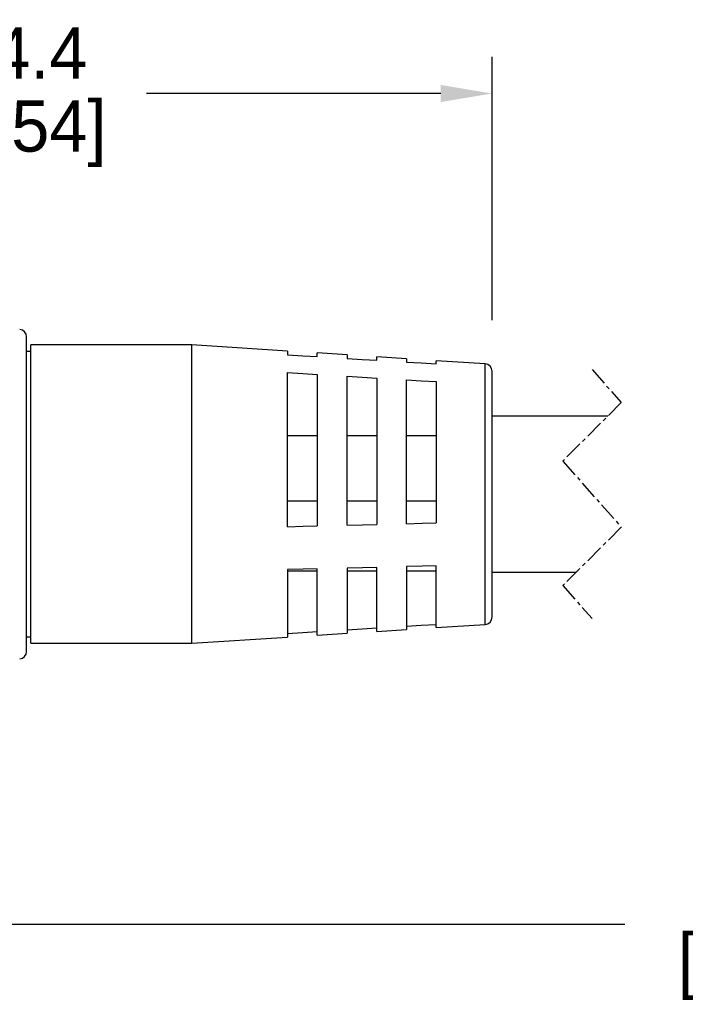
# Model space of a CAD drawing. Header units: inches. Extents: x 0 to 433, y 0 to 279.
# Tile 7 of 19: x 160 to 206, y 116 to 183. Entities that reach past the tile are written whole.
import ezdxf

# ---------------------------------------------------------------- set-up
doc = ezdxf.new("R2010")
doc.units = ezdxf.units.IN
doc.header["$LTSCALE"] = 10
doc.header["$MEASUREMENT"] = 0
doc.linetypes.add('CENTER', pattern=[0.4, 0.25, -0.05, 0.05, -0.05])
doc.layers.add('CENTER', color=40, linetype='CENTER')
doc.layers.add('DIMENSIONS', color=140, linetype='Continuous')
doc.dimstyles.get("Standard").update_dxf_attribs({"dimtxt": 3.5, "dimasz": 3.5, "dimexe": 2.5, "dimexo": 3.5, "dimgap": 1, "dimtad": 0, "dimtih": 1, "dimtoh": 1, "dimdec": 1, "dimzin": 0, "dimdsep": 46, "dimtxsty": 'Standard', "dimcen": 0, "dimadec": 0, "dimazin": 0, "dimtfac": 1, "dimtdec": 1, "dimtofl": 0, "dimtmove": 0, "dimatfit": 3, "dimfxl": 1, "dimtolj": 1, "dimtzin": 0, "dimarcsym": 0})

# ---------------------------------------------------------------- blocks, each defined once
blk = doc.blocks.new('*D22')
at = {"layer": 'DEFPOINTS', "color": 0, "transparency": 16777216}
for p in [(192.399, 178.029), (128.007, 159.586), (192.399, 159.044)]:
    blk.add_point(p, dxfattribs=at)
at = {"layer": 'DIMENSIONS', "color": 0, "lineweight": -2, "transparency": 16777216}
for p, q in [((128.007, 163.086), (128.007, 180.529)), ((192.399, 162.544), (192.399, 180.529)), ((131.507, 178.029), (151.619, 178.029)), ((188.899, 178.029), (168.786, 178.029))]:
    blk.add_line(p, q, dxfattribs=at)
at = {"layer": 'DIMENSIONS', "color": 0, "transparency": 16777216}
for points in [[(131.507, 178.613), (131.507, 177.446), (128.007, 178.029)], [(188.899, 178.613), (188.899, 177.446), (192.399, 178.029)]]:
    blk.add_solid(points, dxfattribs=at)
at = {"layer": 'DIMENSIONS', "color": 0, "transparency": 16777216, "char_height": 3.5, "attachment_point": 5}
for s, insert in [('\\A1;64.4', (160.203, 180.779)), ('\\A1;[2.54]', (160.203, 175.279))]:
    blk.add_mtext(s, dxfattribs=dict(at, insert=insert))
blk = doc.blocks.new('*D25')
at = {"layer": 'DEFPOINTS', "color": 0, "transparency": 16777216}
for p in [(299.085, 143.534), (128.007, 141.705), (299.085, 121.248)]:
    blk.add_point(p, dxfattribs=at)
at = {"layer": 'DIMENSIONS', "color": 0, "lineweight": -2, "transparency": 16777216}
for p, q in [((299.085, 140.034), (299.085, 118.748)), ((128.007, 138.205), (128.007, 118.748)), ((131.507, 121.248), (201.463, 121.248)), ((295.585, 121.248), (225.629, 121.248))]:
    blk.add_line(p, q, dxfattribs=at)
at = {"layer": 'DIMENSIONS', "color": 0, "transparency": 16777216}
for points in [[(131.507, 121.831), (131.507, 120.665), (128.007, 121.248)], [(295.585, 121.831), (295.585, 120.665), (299.085, 121.248)]]:
    blk.add_solid(points, dxfattribs=at)
at = {"layer": 'DIMENSIONS', "color": 0, "transparency": 16777216, "insert": (213.546, 121.248), "char_height": 3.5, "attachment_point": 5}
blk.add_mtext('\\A1;6000\\P[236.22]', dxfattribs=at)

msp = doc.modelspace()

# ---------------------------------------------------------------- linework, layer by layer
for p, q in [((160.601, 139.894), (160.601, 161.397)), ((160.899, 160.396), (160.601, 160.396)), ((171.899, 160.846), (160.899, 160.846)), ((160.899, 140.446), (160.899, 160.846)), ((178.429, 160.424), (171.899, 160.846)), ((171.899, 140.446), (171.899, 160.846)), ((178.429, 160.424), (178.429, 160.166)), ((182.493, 160.161), (180.461, 160.292)), ((180.461, 160.043), (180.461, 160.292)), ((182.493, 160.161), (182.493, 159.92)), ((186.557, 159.898), (184.525, 160.03)), ((184.525, 159.797), (184.525, 160.03)), ((186.557, 159.898), (186.557, 159.674)), ((191.924, 159.551), (188.589, 159.767)), ((188.589, 159.551), (188.589, 159.767)), ((191.924, 141.74), (191.924, 159.551)), ((178.429, 148.417), (178.429, 158.95)), ((192.399, 142.247), (192.399, 159.044)), ((180.461, 158.827), (180.461, 148.468)), ((182.493, 148.519), (182.493, 158.704)), ((184.525, 158.581), (184.525, 148.57)), ((186.557, 148.621), (186.557, 158.458)), ((188.589, 158.335), (188.589, 148.672)), ((200.312, 155.98), (192.399, 155.98)), ((178.429, 154.66), (180.461, 154.66)), ((182.493, 154.66), (184.525, 154.66)), ((186.557, 154.66), (188.589, 154.66)), ((178.429, 150.196), (180.461, 150.196)), ((182.493, 150.196), (184.525, 150.196)), ((186.557, 150.196), (188.589, 150.196)), ((178.429, 145.484), (178.429, 140.868)), ((178.429, 145.396), (180.461, 145.396)), ((180.461, 140.999), (180.461, 145.535)), ((182.493, 145.586), (182.493, 141.13)), ((182.493, 145.396), (184.525, 145.396)), ((184.525, 141.262), (184.525, 145.637)), ((186.557, 145.688), (186.557, 141.393)), ((186.557, 145.396), (188.589, 145.396)), ((188.589, 141.524), (188.589, 145.739)), ((192.399, 145.312), (198.153, 145.312)), ((184.525, 141.262), (186.557, 141.393)), ((188.589, 141.524), (191.924, 141.74)), ((160.601, 140.896), (160.899, 140.896)), ((171.899, 140.446), (178.429, 140.868)), ((180.461, 140.999), (182.493, 141.13)), ((160.899, 140.446), (171.899, 140.446))]:
    msp.add_line(p, q)
at = {"flags": 128}
for points in [[(178.429, 160.166), (179.475, 160.103), (180.461, 160.043)], [(182.493, 159.92), (183.522, 159.858), (184.525, 159.797)], [(186.557, 159.674), (187.568, 159.613), (188.589, 159.551)], [(178.429, 158.95), (179.475, 158.887), (180.461, 158.827)], [(182.493, 158.704), (183.522, 158.642), (184.525, 158.581)], [(186.557, 158.458), (187.568, 158.397), (188.589, 158.335)], [(178.429, 148.417), (179.499, 148.444), (180.461, 148.468)], [(182.493, 148.519), (183.561, 148.546), (184.525, 148.57)], [(186.557, 148.621), (187.622, 148.648), (188.589, 148.672)], [(180.461, 145.535), (179.499, 145.511), (178.429, 145.484)], [(184.525, 145.637), (183.561, 145.613), (182.493, 145.586)], [(188.589, 145.739), (187.622, 145.715), (186.557, 145.688)], [(182.493, 141.371), (183.522, 141.433), (184.525, 141.494)], [(186.557, 141.617), (187.568, 141.679), (188.589, 141.74)], [(178.429, 141.125), (179.475, 141.188), (180.461, 141.248)]]:
    msp.add_lwpolyline(points, dxfattribs=at)
for centre, radius, start, end in [((160.101, 161.397), 0.5, 359.99993, 86.70024), ((191.891, 159.044), 0.508, 359.99895, 86.30307), ((191.891, 142.247), 0.508, 273.69693, 0.00095), ((160.101, 139.894), 0.5, 273.29976, 0.0002)]:
    msp.add_arc(centre, radius, start, end)
at = {"layer": 'CENTER', "ltscale": 0.5}
for p, q in [((199.233, 159.155), (201.233, 156.9)), ((201.233, 156.9), (197.233, 152.9)), ((197.233, 152.9), (201.233, 148.391)), ((201.233, 148.391), (197.233, 144.391)), ((197.233, 144.391), (199.233, 142.137))]:
    msp.add_line(p, q, dxfattribs=at)

# ---------------------------------------------------------------- dimensions: what is measured, and where the dimension line sits
at = {"layer": 'DIMENSIONS'}
dim = msp.add_linear_dim(base=(192.399, 178.029), p1=(128.007, 159.586), p2=(192.399, 159.044), dimstyle='Standard', override={"dimpost": '\\X'}, dxfattribs=at)
dim.commit()
dim.dimension.update_dxf_attribs({"geometry": '*D22', "text_midpoint": (160.203, 178.029)})
dim = msp.add_linear_dim(base=(299.085, 121.248), p1=(128.007, 141.705), p2=(299.085, 143.534), text='6000\\P[236.22]', dimstyle='Standard', override={"dimpost": '\\X'}, dxfattribs=at)
dim.commit()
dim.dimension.update_dxf_attribs({"geometry": '*D25', "text_midpoint": (213.546, 121.248)})

doc.saveas('drawing.dxf')
